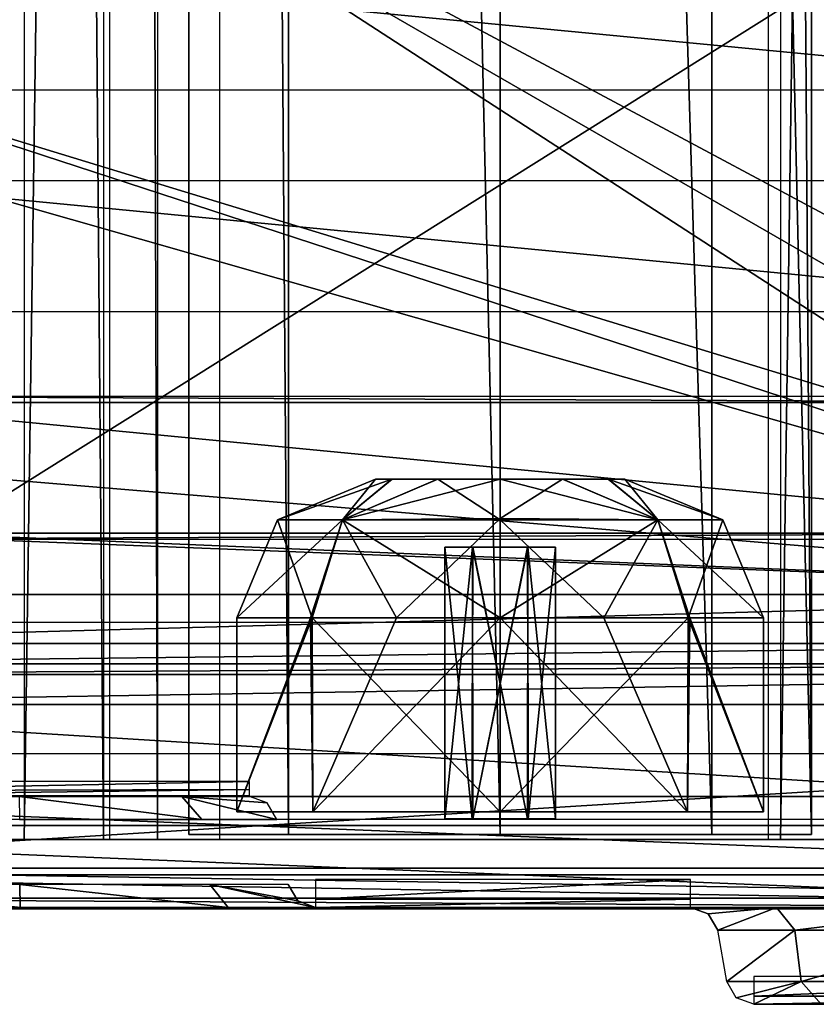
# Model space of a CAD drawing. Header units: millimetres. Extents: x -52 to 137, y -753 to 253.
# Tile 2 of 100: x -17 to 11, y -753 to -718. Entities that reach past the tile are written whole.
import ezdxf

# ---------------------------------------------------------------- set-up
doc = ezdxf.new("R2010")
doc.units = ezdxf.units.MM
doc.header["$LTSCALE"] = 65.185185
for name, color, linetype in [('1039', 7, 'CONTINUOUS'), ('1040', 7, 'CONTINUOUS'), ('1041', 7, 'CONTINUOUS'), ('1042', 7, 'CONTINUOUS'), ('1043', 7, 'CONTINUOUS'), ('1068', 7, 'CONTINUOUS'), ('1069', 7, 'CONTINUOUS'), ('1070', 7, 'CONTINUOUS'), ('1075', 7, 'CONTINUOUS'), ('1076', 7, 'CONTINUOUS'), ('1077', 7, 'CONTINUOUS'), ('1192', 7, 'CONTINUOUS'), ('1227', 7, 'CONTINUOUS'), ('1228', 7, 'CONTINUOUS'), ('128', 7, 'CONTINUOUS'), ('133', 7, 'CONTINUOUS'), ('134', 7, 'CONTINUOUS'), ('135', 7, 'CONTINUOUS'), ('136', 7, 'CONTINUOUS'), ('138', 7, 'CONTINUOUS'), ('143', 7, 'CONTINUOUS'), ('146', 7, 'CONTINUOUS'), ('147', 7, 'CONTINUOUS'), ('148', 7, 'CONTINUOUS'), ('182', 7, 'CONTINUOUS'), ('195', 7, 'CONTINUOUS'), ('198', 7, 'CONTINUOUS'), ('220', 7, 'CONTINUOUS'), ('229', 7, 'CONTINUOUS'), ('230', 7, 'CONTINUOUS'), ('231', 7, 'CONTINUOUS'), ('232', 7, 'CONTINUOUS'), ('233', 7, 'CONTINUOUS'), ('236', 7, 'CONTINUOUS'), ('237', 7, 'CONTINUOUS'), ('238', 7, 'CONTINUOUS'), ('240', 7, 'CONTINUOUS'), ('242', 7, 'CONTINUOUS'), ('243', 7, 'CONTINUOUS'), ('244', 7, 'CONTINUOUS'), ('245', 7, 'CONTINUOUS'), ('246', 7, 'CONTINUOUS'), ('259', 7, 'CONTINUOUS'), ('260', 7, 'CONTINUOUS'), ('261', 7, 'CONTINUOUS'), ('270', 7, 'CONTINUOUS'), ('271', 7, 'CONTINUOUS'), ('272', 7, 'CONTINUOUS'), ('273', 7, 'CONTINUOUS'), ('274', 7, 'CONTINUOUS'), ('275', 7, 'CONTINUOUS')]:
    doc.layers.add(name, color=color, linetype=linetype)

msp = doc.modelspace()

# ---------------------------------------------------------------- linework, layer by layer
at = {"layer": '1039', "color": 7, "linetype": 'Continuous'}
for points in [[(-9.5, -746.5, -2.96), (-6.753, -746.5, 3.722), (-6.784, -739.5, 3.69), (-9.5, -746.5, -2.96)], [(-6.753, -746.5, -9.642), (-9.5, -746.5, -2.96), (-6.84, -739.5, -9.553), (-6.753, -746.5, -9.642)], [(-6.84, -739.5, -9.553), (-9.5, -746.5, -2.96), (-9.5, -739.5, -2.998), (-6.84, -739.5, -9.553)], [(-9.5, -739.5, -2.998), (-9.5, -746.5, -2.96), (-6.784, -739.5, 3.69), (-9.5, -739.5, -2.998)], [(-3.738, -739.5, -11.694), (-6.753, -746.5, -9.642), (-6.84, -739.5, -9.553), (-3.738, -739.5, -11.694)], [(-6.753, -746.5, 3.722), (0, -746.5, 6.54), (-6.784, -739.5, 3.69), (-6.753, -746.5, 3.722)], [(-6.784, -739.5, 3.69), (0, -746.5, 6.54), (0, -739.5, 6.54), (-6.784, -739.5, 3.69)], [(0, -746.5, -12.46), (-6.753, -746.5, -9.642), (0, -739.5, -12.46), (0, -746.5, -12.46)], [(0, -739.5, -12.46), (-6.753, -746.5, -9.642), (-3.738, -739.5, -11.694), (0, -739.5, -12.46)]]:
    msp.add_3dface(points, dxfattribs=at)
at = {"layer": '1040', "color": 7, "linetype": 'Continuous'}
for points in [[(0, -739.5, 6.54), (0, -746.5, 6.54), (6.753, -746.5, 3.722), (0, -739.5, 6.54)], [(0, -746.5, -12.46), (0, -739.5, -12.46), (6.784, -739.5, -9.61), (0, -746.5, -12.46)], [(6.753, -746.5, -9.642), (0, -746.5, -12.46), (6.784, -739.5, -9.61), (6.753, -746.5, -9.642)], [(0, -739.5, 6.54), (6.753, -746.5, 3.722), (3.738, -739.5, 5.774), (0, -739.5, 6.54)], [(3.738, -739.5, 5.774), (6.753, -746.5, 3.722), (6.84, -739.5, 3.633), (3.738, -739.5, 5.774)], [(9.5, -746.5, -2.96), (6.753, -746.5, -9.642), (6.784, -739.5, -9.61), (9.5, -746.5, -2.96)], [(6.753, -746.5, 3.722), (9.5, -746.5, -2.96), (6.84, -739.5, 3.633), (6.753, -746.5, 3.722)], [(9.5, -739.5, -2.922), (9.5, -746.5, -2.96), (6.784, -739.5, -9.61), (9.5, -739.5, -2.922)], [(6.84, -739.5, 3.633), (9.5, -746.5, -2.96), (9.5, -739.5, -2.922), (6.84, -739.5, 3.633)]]:
    msp.add_3dface(points, dxfattribs=at)
at = {"layer": '1041', "color": 7, "linetype": 'Continuous'}
for points in [[(2.266, -734.5, 0.925), (0, -734.5, 1.54), (5.682, -735.964, 2.722), (2.266, -734.5, 0.925)], [(5.682, -735.964, 2.722), (0, -734.5, 1.54), (0, -735.963, 5.074), (5.682, -735.964, 2.722)], [(0, -734.5, -7.46), (2.254, -734.5, -6.853), (0, -735.911, -10.941), (0, -734.5, -7.46)], [(0, -735.911, -10.941), (2.254, -734.5, -6.853), (5.682, -735.964, -8.642), (0, -735.911, -10.941)], [(2.254, -734.5, -6.853), (3.892, -734.5, -5.216), (5.682, -735.964, -8.642), (2.254, -734.5, -6.853)], [(3.909, -734.5, -0.734), (2.266, -734.5, 0.925), (5.682, -735.964, 2.722), (3.909, -734.5, -0.734)], [(3.892, -734.5, -5.216), (4.5, -734.5, -2.978), (5.682, -735.964, -8.642), (3.892, -734.5, -5.216)], [(4.5, -734.5, -2.978), (3.909, -734.5, -0.734), (8.036, -735.964, -2.96), (4.5, -734.5, -2.978)], [(8.036, -735.964, -2.96), (3.909, -734.5, -0.734), (5.682, -735.964, 2.722), (8.036, -735.964, -2.96)], [(5.682, -735.964, -8.642), (4.5, -734.5, -2.978), (8.036, -735.964, -2.96), (5.682, -735.964, -8.642)], [(0, -739.5, -12.46), (0, -735.911, -10.941), (5.682, -735.964, -8.642), (0, -739.5, -12.46)], [(0, -739.5, 6.54), (3.738, -739.5, 5.774), (0, -735.963, 5.074), (0, -739.5, 6.54)], [(3.738, -739.5, 5.774), (5.682, -735.964, 2.722), (0, -735.963, 5.074), (3.738, -739.5, 5.774)], [(6.784, -739.5, -9.61), (0, -739.5, -12.46), (5.682, -735.964, -8.642), (6.784, -739.5, -9.61)], [(3.738, -739.5, 5.774), (6.84, -739.5, 3.633), (5.682, -735.964, 2.722), (3.738, -739.5, 5.774)], [(6.84, -739.5, 3.633), (9.5, -739.5, -2.922), (5.682, -735.964, 2.722), (6.84, -739.5, 3.633)], [(9.5, -739.5, -2.922), (8.036, -735.964, -2.96), (5.682, -735.964, 2.722), (9.5, -739.5, -2.922)], [(6.784, -739.5, -9.61), (5.682, -735.964, -8.642), (8.036, -735.964, -2.96), (6.784, -739.5, -9.61)], [(9.5, -739.5, -2.922), (6.784, -739.5, -9.61), (8.036, -735.964, -2.96), (9.5, -739.5, -2.922)]]:
    msp.add_3dface(points, dxfattribs=at)
at = {"layer": '1042', "color": 7, "linetype": 'Continuous'}
for points in [[(-8.036, -735.964, -2.96), (-5.682, -735.964, 2.722), (-4.5, -734.5, -2.942), (-8.036, -735.964, -2.96)], [(-5.682, -735.964, -8.642), (-8.036, -735.964, -2.96), (-3.909, -734.5, -5.186), (-5.682, -735.964, -8.642)], [(-3.909, -734.5, -5.186), (-8.036, -735.964, -2.96), (-4.5, -734.5, -2.942), (-3.909, -734.5, -5.186)], [(0, -734.5, -7.46), (0, -735.911, -10.941), (-5.682, -735.964, -8.642), (0, -734.5, -7.46)], [(0, -734.5, -7.46), (-5.682, -735.964, -8.642), (-2.266, -734.5, -6.845), (0, -734.5, -7.46)], [(-5.682, -735.964, 2.722), (0, -735.963, 5.074), (-2.254, -734.5, 0.933), (-5.682, -735.964, 2.722)], [(-4.5, -734.5, -2.942), (-5.682, -735.964, 2.722), (-3.892, -734.5, -0.704), (-4.5, -734.5, -2.942)], [(-3.892, -734.5, -0.704), (-5.682, -735.964, 2.722), (-2.254, -734.5, 0.933), (-3.892, -734.5, -0.704)], [(-2.266, -734.5, -6.845), (-5.682, -735.964, -8.642), (-3.909, -734.5, -5.186), (-2.266, -734.5, -6.845)], [(0, -735.963, 5.074), (0, -734.5, 1.54), (-2.254, -734.5, 0.933), (0, -735.963, 5.074)], [(-6.84, -739.5, -9.553), (-9.5, -739.5, -2.998), (-5.682, -735.964, -8.642), (-6.84, -739.5, -9.553)], [(-9.5, -739.5, -2.998), (-6.784, -739.5, 3.69), (-8.036, -735.964, -2.96), (-9.5, -739.5, -2.998)], [(-9.5, -739.5, -2.998), (-8.036, -735.964, -2.96), (-5.682, -735.964, -8.642), (-9.5, -739.5, -2.998)], [(-6.784, -739.5, 3.69), (-5.682, -735.964, 2.722), (-8.036, -735.964, -2.96), (-6.784, -739.5, 3.69)], [(-3.738, -739.5, -11.694), (-6.84, -739.5, -9.553), (-5.682, -735.964, -8.642), (-3.738, -739.5, -11.694)], [(-6.784, -739.5, 3.69), (0, -739.5, 6.54), (-5.682, -735.964, 2.722), (-6.784, -739.5, 3.69)], [(0, -735.911, -10.941), (-3.738, -739.5, -11.694), (-5.682, -735.964, -8.642), (0, -735.911, -10.941)], [(0, -739.5, 6.54), (0, -735.963, 5.074), (-5.682, -735.964, 2.722), (0, -739.5, 6.54)], [(0, -739.5, -12.46), (-3.738, -739.5, -11.694), (0, -735.911, -10.941), (0, -739.5, -12.46)]]:
    msp.add_3dface(points, dxfattribs=at)
at = {"layer": '1043', "color": 7, "linetype": 'Continuous'}
for points in [[(3.909, -734.5, -0.734), (4.5, -734.5, -2.978), (-4.5, -734.5, -2.942), (3.909, -734.5, -0.734)], [(3.909, -734.5, -0.734), (-4.5, -734.5, -2.942), (-3.892, -734.5, -0.704), (3.909, -734.5, -0.734)], [(4.5, -734.5, -2.978), (-3.909, -734.5, -5.186), (-4.5, -734.5, -2.942), (4.5, -734.5, -2.978)], [(4.5, -734.5, -2.978), (3.892, -734.5, -5.216), (-3.909, -734.5, -5.186), (4.5, -734.5, -2.978)], [(3.892, -734.5, -5.216), (-2.266, -734.5, -6.845), (-3.909, -734.5, -5.186), (3.892, -734.5, -5.216)], [(2.266, -734.5, 0.925), (3.909, -734.5, -0.734), (-3.892, -734.5, -0.704), (2.266, -734.5, 0.925)], [(2.266, -734.5, 0.925), (-3.892, -734.5, -0.704), (-2.254, -734.5, 0.933), (2.266, -734.5, 0.925)], [(3.892, -734.5, -5.216), (2.254, -734.5, -6.853), (-2.266, -734.5, -6.845), (3.892, -734.5, -5.216)], [(2.254, -734.5, -6.853), (0, -734.5, -7.46), (-2.266, -734.5, -6.845), (2.254, -734.5, -6.853)], [(0, -734.5, 1.54), (2.266, -734.5, 0.925), (-2.254, -734.5, 0.933), (0, -734.5, 1.54)]]:
    msp.add_3dface(points, dxfattribs=at)
at = {"layer": '1068', "color": 7, "linetype": 'Continuous'}
for points in [[(-25.956, -745.95, -38.36), (-25.956, -745.95, -54.36), (-9.044, -745.95, -38.36), (-25.956, -745.95, -38.36)], [(-9.044, -745.95, -38.36), (-25.956, -745.95, -54.36), (-9.044, -745.95, -54.36), (-9.044, -745.95, -38.36)], [(-25.95, -745.95, -54.655), (-9.044, -745.95, -54.36), (-25.956, -745.95, -54.36), (-25.95, -745.95, -54.655)], [(-11.482, -745.95, -60.298), (-9.044, -745.95, -54.36), (-25.95, -745.95, -54.655), (-11.482, -745.95, -60.298)], [(-23.307, -745.95, -60.504), (-11.482, -745.95, -60.298), (-25.95, -745.95, -54.655), (-23.307, -745.95, -60.504)], [(-17.352, -745.95, -62.812), (-11.482, -745.95, -60.298), (-23.307, -745.95, -60.504), (-17.352, -745.95, -62.812)]]:
    msp.add_3dface(points, dxfattribs=at)
at = {"layer": '1069', "color": 7, "linetype": 'Continuous'}
for points in [[(-11.482, -745.95, -60.298), (-17.352, -745.95, -62.812), (-10.767, -746.776, -60.977), (-11.482, -745.95, -60.298)], [(-10.767, -746.776, -60.977), (-17.352, -745.95, -62.812), (-17.335, -746.776, -63.799), (-10.767, -746.776, -60.977)], [(-9.044, -745.95, -54.36), (-11.482, -745.95, -60.298), (-8.402, -746.184, -54.36), (-9.044, -745.95, -54.36)], [(-8.402, -746.184, -54.36), (-11.482, -745.95, -60.298), (-8.06, -746.776, -54.36), (-8.402, -746.184, -54.36)], [(-8.06, -746.776, -54.36), (-11.482, -745.95, -60.298), (-10.767, -746.776, -60.977), (-8.06, -746.776, -54.36)]]:
    msp.add_3dface(points, dxfattribs=at)
at = {"layer": '1070', "color": 7, "linetype": 'Continuous'}
for points in [[(-9.044, -745.411, -37.956), (-25.956, -745.411, -37.956), (-25.956, -745.742, -37.893), (-9.044, -745.411, -37.956)], [(-9.044, -745.698, -37.878), (-9.044, -745.411, -37.956), (-25.956, -745.742, -37.893), (-9.044, -745.698, -37.878)], [(-9.044, -745.912, -38.086), (-9.044, -745.698, -37.878), (-25.956, -745.912, -38.086), (-9.044, -745.912, -38.086)], [(-25.956, -745.912, -38.086), (-9.044, -745.698, -37.878), (-25.956, -745.742, -37.893), (-25.956, -745.912, -38.086)]]:
    msp.add_3dface(points, dxfattribs=at)
at = {"layer": '1075', "color": 7, "linetype": 'Continuous'}
for points in [[(28.5, -702.661, -62.963), (-28.5, -702.661, -62.963), (28.5, -739.661, -62.963), (28.5, -702.661, -62.963)], [(28.5, -739.661, -62.963), (-28.5, -702.661, -62.963), (-28.5, -739.661, -62.963), (28.5, -739.661, -62.963)]]:
    msp.add_3dface(points, dxfattribs=at)
at = {"layer": '1076', "color": 7, "linetype": 'Continuous'}
for points in [[(-24.5, -728.45, -62.916), (24.5, -728.45, -62.916), (-24.5, -723.726, -60.714), (-24.5, -728.45, -62.916)], [(-24.5, -723.726, -60.714), (24.5, -728.45, -62.916), (24.5, -723.726, -60.714), (-24.5, -723.726, -60.714)]]:
    msp.add_3dface(points, dxfattribs=at)
at = {"layer": '1077', "color": 7, "linetype": 'Continuous'}
for points in [[(-24.5, -720.45, -62.916), (24.5, -720.45, -62.916), (-24.5, -715.726, -60.714), (-24.5, -720.45, -62.916)], [(-24.5, -715.726, -60.714), (24.5, -720.45, -62.916), (24.5, -715.726, -60.714), (-24.5, -715.726, -60.714)]]:
    msp.add_3dface(points, dxfattribs=at)
at = {"layer": '1192', "color": 7, "linetype": 'Continuous'}
for points in [[(9.684, -747.5, 31.004), (9.684, -252.5, 31.004), (11.899, -747.5, 31.004), (9.684, -747.5, 31.004)], [(11.899, -747.5, 31.004), (9.684, -252.5, 31.004), (11.899, -252.5, 31.004), (11.899, -747.5, 31.004)]]:
    msp.add_3dface(points, dxfattribs=at)
at = {"layer": '1227', "color": 7, "linetype": 'Continuous'}
for points in [[(-18.508, -747.5, 37.491), (-18.508, -252.5, 37.491), (-14.305, -747.5, 35.363), (-18.508, -747.5, 37.491)], [(-14.305, -747.5, 35.363), (-18.508, -252.5, 37.491), (-14.305, -252.5, 35.363), (-14.305, -747.5, 35.363)]]:
    msp.add_3dface(points, dxfattribs=at)
at = {"layer": '1228', "color": 7, "linetype": 'Continuous'}
for points in [[(-14.075, -747.5, 35.122), (-14.075, -252.5, 35.122), (-12.355, -747.5, 31.299), (-14.075, -747.5, 35.122)], [(-12.355, -747.5, 31.299), (-14.075, -252.5, 35.122), (-12.355, -252.5, 31.299), (-12.355, -747.5, 31.299)]]:
    msp.add_3dface(points, dxfattribs=at)
at = {"layer": '128', "color": 7, "linetype": 'Continuous'}
for points in [[(-32, -701.548, -65.463), (-28, -719.048, -65.463), (28, -736.161, -65.463), (-32, -701.548, -65.463)], [(32, -701.548, -65.463), (-32, -701.548, -65.463), (32, -719.048, -65.463), (32, -701.548, -65.463)], [(32, -719.048, -65.463), (-32, -701.548, -65.463), (28, -719.048, -65.463), (32, -719.048, -65.463)], [(28, -719.048, -65.463), (-32, -701.548, -65.463), (28, -721.548, -65.463), (28, -719.048, -65.463)], [(28, -721.548, -65.463), (-32, -701.548, -65.463), (28, -733.661, -65.463), (28, -721.548, -65.463)], [(28, -733.661, -65.463), (-32, -701.548, -65.463), (28, -736.161, -65.463), (28, -733.661, -65.463)], [(-28, -719.048, -65.463), (-28, -721.548, -65.463), (32, -738.661, -65.463), (-28, -719.048, -65.463)], [(28, -736.161, -65.463), (-28, -719.048, -65.463), (32, -738.661, -65.463), (28, -736.161, -65.463)], [(-28, -721.548, -65.463), (-28, -733.661, -65.463), (32, -738.661, -65.463), (-28, -721.548, -65.463)], [(32, -738.661, -65.463), (-28, -733.661, -65.463), (-28, -736.161, -65.463), (32, -738.661, -65.463)], [(-32, -738.661, -65.463), (32, -738.661, -65.463), (-32, -736.161, -65.463), (-32, -738.661, -65.463)], [(-32, -736.161, -65.463), (32, -738.661, -65.463), (-28, -736.161, -65.463), (-32, -736.161, -65.463)]]:
    msp.add_3dface(points, dxfattribs=at)
at = {"layer": '133', "color": 7, "linetype": 'Continuous'}
for points in [[(32, -738.661, -65.463), (-32, -738.661, -65.463), (-32, -740.429, -64.731), (32, -738.661, -65.463)], [(32, -738.661, -65.463), (-32, -740.429, -64.731), (32, -740.429, -64.731), (32, -738.661, -65.463)], [(-32, -741.161, -62.963), (32, -741.161, -62.963), (32, -740.429, -64.731), (-32, -741.161, -62.963)], [(-32, -740.429, -64.731), (-32, -741.161, -62.963), (32, -740.429, -64.731), (-32, -740.429, -64.731)]]:
    msp.add_3dface(points, dxfattribs=at)
at = {"layer": '134', "color": 7, "linetype": 'Continuous'}
for points in [[(-33.5, -741.161, -40.034), (33.5, -741.161, -40.034), (-33.5, -741.161, -57.963), (-33.5, -741.161, -40.034)], [(-33.5, -741.161, -57.963), (33.5, -741.161, -40.034), (-32, -741.161, -57.963), (-33.5, -741.161, -57.963)], [(32, -741.161, -62.963), (-32, -741.161, -62.963), (32, -741.161, -57.963), (32, -741.161, -62.963)], [(33.5, -741.161, -40.034), (-32, -741.161, -62.963), (-32, -741.161, -57.963), (33.5, -741.161, -40.034)], [(-32, -741.161, -62.963), (33.5, -741.161, -40.034), (32, -741.161, -57.963), (-32, -741.161, -62.963)]]:
    msp.add_3dface(points, dxfattribs=at)
at = {"layer": '135', "color": 7, "linetype": 'Continuous'}
for points in [[(33.5, -741.161, -40.034), (-33.5, -741.161, -40.034), (-33.5, -741.542, -38.121), (33.5, -741.161, -40.034)], [(33.5, -741.542, -38.121), (33.5, -741.161, -40.034), (-33.5, -741.542, -38.121), (33.5, -741.542, -38.121)], [(33.5, -742.626, -36.499), (33.5, -741.542, -38.121), (-33.5, -742.626, -36.499), (33.5, -742.626, -36.499)], [(-33.5, -742.626, -36.499), (33.5, -741.542, -38.121), (-33.5, -741.542, -38.121), (-33.5, -742.626, -36.499)]]:
    msp.add_3dface(points, dxfattribs=at)
at = {"layer": '136', "color": 7, "linetype": 'Continuous'}
for points in [[(33.5, -742.626, -36.499), (-33.5, -742.626, -36.499), (33.5, -746.768, -32.357), (33.5, -742.626, -36.499)], [(33.5, -746.768, -32.357), (-33.5, -742.626, -36.499), (-33.5, -746.768, -32.357), (33.5, -746.768, -32.357)]]:
    msp.add_3dface(points, dxfattribs=at)
at = {"layer": '138', "color": 7, "linetype": 'Continuous'}
for points in [[(33.5, -744.393, -38.267), (33.5, -748.536, -34.124), (-33.5, -748.536, -34.124), (33.5, -744.393, -38.267)], [(-33.5, -744.393, -38.267), (33.5, -744.393, -38.267), (-33.5, -748.536, -34.124), (-33.5, -744.393, -38.267)]]:
    msp.add_3dface(points, dxfattribs=at)
at = {"layer": '143', "color": 7, "linetype": 'Continuous'}
for points in [[(-33.5, -747.5, -30.589), (-33.5, -747.5, 38.04), (33.5, -747.5, -30.589), (-33.5, -747.5, -30.589)], [(-33.5, -747.5, 38.04), (-32.621, -747.5, 40.161), (33.5, -747.5, 38.04), (-33.5, -747.5, 38.04)], [(33.5, -747.5, -30.589), (-33.5, -747.5, 38.04), (33.5, -747.5, 38.04), (33.5, -747.5, -30.589)], [(-32.621, -747.5, 40.161), (-30.5, -747.5, 41.04), (32.621, -747.5, 40.161), (-32.621, -747.5, 40.161)], [(33.5, -747.5, 38.04), (-32.621, -747.5, 40.161), (32.621, -747.5, 40.161), (33.5, -747.5, 38.04)], [(32.621, -747.5, 40.161), (-30.5, -747.5, 41.04), (30.5, -747.5, 41.04), (32.621, -747.5, 40.161)]]:
    msp.add_3dface(points, dxfattribs=at)
at = {"layer": '146', "color": 7, "linetype": 'Continuous'}
for points in [[(-33.5, -750, 38.04), (-33.5, -750, -30.589), (33.5, -750, 38.04), (-33.5, -750, 38.04)], [(-33.5, -750, -30.589), (33.5, -750, -30.589), (33.5, -750, 38.04), (-33.5, -750, -30.589)], [(-32.621, -750, 40.161), (-33.5, -750, 38.04), (32.621, -750, 40.161), (-32.621, -750, 40.161)], [(-33.5, -750, 38.04), (33.5, -750, 38.04), (32.621, -750, 40.161), (-33.5, -750, 38.04)], [(-30.5, -750, 41.04), (-32.621, -750, 40.161), (30.5, -750, 41.04), (-30.5, -750, 41.04)], [(-32.621, -750, 40.161), (32.621, -750, 40.161), (30.5, -750, 41.04), (-32.621, -750, 40.161)]]:
    msp.add_3dface(points, dxfattribs=at)
at = {"layer": '147', "color": 7, "linetype": 'Continuous'}
for points in [[(-30.5, -747.5, 41.04), (-30.5, -750, 41.04), (30.5, -750, 41.04), (-30.5, -747.5, 41.04)], [(30.5, -747.5, 41.04), (-30.5, -747.5, 41.04), (30.5, -750, 41.04), (30.5, -747.5, 41.04)]]:
    msp.add_3dface(points, dxfattribs=at)
at = {"layer": '148', "color": 7, "linetype": 'Continuous'}
for points in [[(-33.5, -748.536, -34.124), (33.5, -748.536, -34.124), (33.5, -749.619, -32.502), (-33.5, -748.536, -34.124)], [(-33.5, -749.619, -32.502), (-33.5, -748.536, -34.124), (33.5, -749.619, -32.502), (-33.5, -749.619, -32.502)], [(-33.5, -750, -30.589), (-33.5, -749.619, -32.502), (33.5, -750, -30.589), (-33.5, -750, -30.589)], [(33.5, -750, -30.589), (-33.5, -749.619, -32.502), (33.5, -749.619, -32.502), (33.5, -750, -30.589)]]:
    msp.add_3dface(points, dxfattribs=at)
at = {"layer": '182', "color": 7, "linetype": 'Continuous'}
for points in [[(-19.839, -747, 1.51), (-13.9, -747, 8.29), (-19.839, -747, -7.43), (-19.839, -747, 1.51)], [(-19.839, -747, -7.43), (-13.9, -747, 8.29), (-13.9, -747, -14.21), (-19.839, -747, -7.43)], [(-13.9, -747, -14.21), (-13.9, -747, 8.29), (13.9, -747, 8.29), (-13.9, -747, -14.21)], [(13.9, -747, -14.21), (-13.9, -747, -14.21), (13.9, -747, 8.29), (13.9, -747, -14.21)]]:
    msp.add_3dface(points, dxfattribs=at)
at = {"layer": '195', "color": 7, "linetype": 'Continuous'}
for points in [[(-35.18, -745.95, -69.963), (-35.568, -701.548, -69.963), (35.568, -701.548, -69.963), (-35.18, -745.95, -69.963)], [(35.18, -745.95, -69.963), (-35.18, -745.95, -69.963), (35.568, -701.548, -69.963), (35.18, -745.95, -69.963)]]:
    msp.add_3dface(points, dxfattribs=at)
at = {"layer": '198', "color": 7, "linetype": 'Continuous'}
for points in [[(-35.18, -745.95, -69.963), (35.18, -745.95, -69.963), (35.162, -748.778, -68.792), (-35.18, -745.95, -69.963)], [(-35.18, -745.95, -69.963), (35.162, -748.778, -68.792), (-35.162, -748.778, -68.792), (-35.18, -745.95, -69.963)], [(35.154, -749.95, -65.963), (-35.154, -749.95, -65.963), (-35.162, -748.778, -68.792), (35.154, -749.95, -65.963)], [(35.162, -748.778, -68.792), (35.154, -749.95, -65.963), (-35.162, -748.778, -68.792), (35.162, -748.778, -68.792)]]:
    msp.add_3dface(points, dxfattribs=at)
at = {"layer": '220', "color": 7, "linetype": 'Continuous'}
for points in [[(-35.154, -749.95, -65.963), (35.154, -749.95, -65.963), (-17.311, -749.95, -65.197), (-35.154, -749.95, -65.963)], [(-24.923, -749.95, -62.255), (-35.154, -749.95, -65.963), (-17.311, -749.95, -65.197), (-24.923, -749.95, -62.255)], [(-17.311, -749.95, -65.197), (35.154, -749.95, -65.963), (17.367, -749.95, -64.998), (-17.311, -749.95, -65.197)], [(-9.806, -749.95, -61.991), (-17.311, -749.95, -65.197), (17.367, -749.95, -64.998), (-9.806, -749.95, -61.991)], [(-6.661, -749.95, -54.36), (-9.806, -749.95, -61.991), (9.967, -749.95, -61.87), (-6.661, -749.95, -54.36)], [(9.967, -749.95, -61.87), (-9.806, -749.95, -61.991), (17.367, -749.95, -64.998), (9.967, -749.95, -61.87)], [(-6.661, -749.95, -38.36), (-6.661, -749.95, -54.36), (9.967, -749.95, -61.87), (-6.661, -749.95, -38.36)], [(6.861, -749.95, -38.36), (-6.661, -749.95, -38.36), (6.861, -749.95, -54.36), (6.861, -749.95, -38.36)], [(6.861, -749.95, -54.36), (-6.661, -749.95, -38.36), (9.967, -749.95, -61.87), (6.861, -749.95, -54.36)]]:
    msp.add_3dface(points, dxfattribs=at)
at = {"layer": '229', "color": 7, "linetype": 'Continuous'}
for points in [[(-7.646, -749.123, -54.36), (-7.304, -749.716, -54.36), (-7.646, -749.123, -38.36), (-7.646, -749.123, -54.36)], [(-7.646, -749.123, -38.36), (-7.304, -749.716, -54.36), (-7.304, -749.716, -38.36), (-7.646, -749.123, -38.36)], [(-6.661, -749.95, -54.36), (-6.661, -749.95, -38.36), (-7.304, -749.716, -38.36), (-6.661, -749.95, -54.36)], [(-7.304, -749.716, -54.36), (-6.661, -749.95, -54.36), (-7.304, -749.716, -38.36), (-7.304, -749.716, -54.36)]]:
    msp.add_3dface(points, dxfattribs=at)
at = {"layer": '230', "color": 7, "linetype": 'Continuous'}
for points in [[(-6.661, -748.95, -37.36), (-6.661, -749.657, -37.653), (6.861, -748.95, -37.36), (-6.661, -748.95, -37.36)], [(6.861, -748.95, -37.36), (-6.661, -749.657, -37.653), (6.861, -749.657, -37.653), (6.861, -748.95, -37.36)], [(-6.661, -749.95, -38.36), (6.861, -749.95, -38.36), (6.861, -749.657, -37.653), (-6.661, -749.95, -38.36)], [(-6.661, -749.657, -37.653), (-6.661, -749.95, -38.36), (6.861, -749.657, -37.653), (-6.661, -749.657, -37.653)]]:
    msp.add_3dface(points, dxfattribs=at)
at = {"layer": '231', "color": 7, "linetype": 'Continuous'}
for points in [[(6.861, -749.95, -38.36), (6.861, -749.95, -54.36), (7.504, -750.184, -54.36), (6.861, -749.95, -38.36)], [(7.504, -750.184, -38.36), (6.861, -749.95, -38.36), (7.504, -750.184, -54.36), (7.504, -750.184, -38.36)], [(7.846, -750.776, -38.36), (7.504, -750.184, -38.36), (7.846, -750.776, -54.36), (7.846, -750.776, -38.36)], [(7.846, -750.776, -54.36), (7.504, -750.184, -38.36), (7.504, -750.184, -54.36), (7.846, -750.776, -54.36)]]:
    msp.add_3dface(points, dxfattribs=at)
at = {"layer": '232', "color": 7, "linetype": 'Continuous'}
for points in [[(25.844, -753.45, -54.36), (9.156, -753.45, -54.36), (11.577, -753.45, -60.234), (25.844, -753.45, -54.36)], [(9.156, -753.45, -54.36), (25.844, -753.45, -54.36), (25.844, -753.45, -38.36), (9.156, -753.45, -54.36)], [(9.156, -753.45, -54.36), (25.844, -753.45, -38.36), (9.156, -753.45, -38.36), (9.156, -753.45, -54.36)]]:
    msp.add_3dface(points, dxfattribs=at)
at = {"layer": '233', "color": 7, "linetype": 'Continuous'}
for points in [[(9.156, -752.45, -37.36), (9.156, -753.157, -37.653), (25.844, -752.45, -37.36), (9.156, -752.45, -37.36)], [(25.844, -752.45, -37.36), (9.156, -753.157, -37.653), (25.844, -753.157, -37.653), (25.844, -752.45, -37.36)], [(9.156, -753.45, -38.36), (25.844, -753.45, -38.36), (25.844, -753.157, -37.653), (9.156, -753.45, -38.36)], [(9.156, -753.157, -37.653), (9.156, -753.45, -38.36), (25.844, -753.157, -37.653), (9.156, -753.157, -37.653)]]:
    msp.add_3dface(points, dxfattribs=at)
at = {"layer": '236', "color": 7, "linetype": 'Continuous'}
for points in [[(6.861, -749.95, -54.36), (9.967, -749.95, -61.87), (7.504, -750.184, -54.36), (6.861, -749.95, -54.36)], [(9.967, -749.95, -61.87), (7.846, -750.776, -54.36), (7.504, -750.184, -54.36), (9.967, -749.95, -61.87)], [(7.846, -750.776, -54.36), (9.967, -749.95, -61.87), (10.631, -750.776, -61.144), (7.846, -750.776, -54.36)], [(9.967, -749.95, -61.87), (17.367, -749.95, -64.998), (10.631, -750.776, -61.144), (9.967, -749.95, -61.87)], [(10.631, -750.776, -61.144), (17.367, -749.95, -64.998), (17.379, -750.776, -64.014), (10.631, -750.776, -61.144)]]:
    msp.add_3dface(points, dxfattribs=at)
at = {"layer": '237', "color": 7, "linetype": 'Continuous'}
for points in [[(7.846, -750.776, -54.36), (10.631, -750.776, -61.144), (8.171, -752.623, -54.36), (7.846, -750.776, -54.36)], [(8.171, -752.623, -54.36), (10.631, -750.776, -61.144), (10.863, -752.623, -60.915), (8.171, -752.623, -54.36)], [(10.631, -750.776, -61.144), (17.379, -750.776, -64.014), (10.863, -752.623, -60.915), (10.631, -750.776, -61.144)], [(10.863, -752.623, -60.915), (17.379, -750.776, -64.014), (17.384, -752.623, -63.688), (10.863, -752.623, -60.915)]]:
    msp.add_3dface(points, dxfattribs=at)
at = {"layer": '238', "color": 7, "linetype": 'Continuous'}
for points in [[(8.171, -752.623, -54.36), (10.863, -752.623, -60.915), (8.513, -753.216, -54.36), (8.171, -752.623, -54.36)], [(8.513, -753.216, -54.36), (10.863, -752.623, -60.915), (9.156, -753.45, -54.36), (8.513, -753.216, -54.36)], [(9.156, -753.45, -54.36), (10.863, -752.623, -60.915), (11.577, -753.45, -60.234), (9.156, -753.45, -54.36)], [(10.863, -752.623, -60.915), (17.384, -752.623, -63.688), (11.577, -753.45, -60.234), (10.863, -752.623, -60.915)]]:
    msp.add_3dface(points, dxfattribs=at)
at = {"layer": '240', "color": 7, "linetype": 'Continuous'}
for points in [[(-24.923, -749.95, -62.255), (-17.311, -749.95, -65.197), (-24.283, -749.123, -61.508), (-24.923, -749.95, -62.255)], [(-24.283, -749.123, -61.508), (-17.311, -749.95, -65.197), (-17.328, -749.123, -64.213), (-24.283, -749.123, -61.508)], [(-17.311, -749.95, -65.197), (-9.806, -749.95, -61.991), (-17.328, -749.123, -64.213), (-17.311, -749.95, -65.197)], [(-17.328, -749.123, -64.213), (-9.806, -749.95, -61.991), (-10.471, -749.123, -61.267), (-17.328, -749.123, -64.213)], [(-9.806, -749.95, -61.991), (-6.661, -749.95, -54.36), (-10.471, -749.123, -61.267), (-9.806, -749.95, -61.991)], [(-10.471, -749.123, -61.267), (-6.661, -749.95, -54.36), (-7.304, -749.716, -54.36), (-10.471, -749.123, -61.267)], [(-7.646, -749.123, -54.36), (-10.471, -749.123, -61.267), (-7.304, -749.716, -54.36), (-7.646, -749.123, -54.36)]]:
    msp.add_3dface(points, dxfattribs=at)
at = {"layer": '242', "color": 7, "linetype": 'Continuous'}
for points in [[(-2, -746.75, -59.36), (-1.007, -746.75, -57.632), (-2, -736.95, -59.36), (-2, -746.75, -59.36)], [(-2, -736.95, -59.36), (-1.007, -746.75, -57.632), (-1, -736.95, -57.628), (-2, -736.95, -59.36)], [(-1.007, -746.75, -57.632), (0.985, -746.75, -57.619), (-1, -736.95, -57.628), (-1.007, -746.75, -57.632)], [(-1, -736.95, -57.628), (0.985, -746.75, -57.619), (1, -736.95, -57.628), (-1, -736.95, -57.628)], [(0.985, -746.75, -57.619), (2, -746.75, -59.36), (1, -736.95, -57.628), (0.985, -746.75, -57.619)], [(1, -736.95, -57.628), (2, -746.75, -59.36), (2, -736.95, -59.36), (1, -736.95, -57.628)]]:
    msp.add_3dface(points, dxfattribs=at)
at = {"layer": '243', "color": 7, "linetype": 'Continuous'}
for points in [[(-2, -746.75, -59.36), (-2, -736.95, -59.36), (-1, -736.95, -61.092), (-2, -746.75, -59.36)], [(-0.985, -746.75, -61.101), (-2, -746.75, -59.36), (-1, -736.95, -61.092), (-0.985, -746.75, -61.101)], [(1, -736.95, -61.092), (-0.985, -746.75, -61.101), (-1, -736.95, -61.092), (1, -736.95, -61.092)], [(1.007, -746.75, -61.088), (-0.985, -746.75, -61.101), (1, -736.95, -61.092), (1.007, -746.75, -61.088)], [(2, -736.95, -59.36), (1.007, -746.75, -61.088), (1, -736.95, -61.092), (2, -736.95, -59.36)], [(2, -736.95, -59.36), (2, -746.75, -59.36), (1.007, -746.75, -61.088), (2, -736.95, -59.36)]]:
    msp.add_3dface(points, dxfattribs=at)
at = {"layer": '244', "color": 7, "linetype": 'Continuous'}
for points in [[(-2, -746.75, -44.36), (-1.007, -746.75, -42.632), (-2, -736.95, -44.36), (-2, -746.75, -44.36)], [(-2, -736.95, -44.36), (-1.007, -746.75, -42.632), (-0.987, -736.95, -42.621), (-2, -736.95, -44.36)], [(-1.007, -746.75, -42.632), (0.985, -746.75, -42.619), (-0.987, -736.95, -42.621), (-1.007, -746.75, -42.632)], [(-0.987, -736.95, -42.621), (0.985, -746.75, -42.619), (1.001, -736.95, -42.629), (-0.987, -736.95, -42.621)], [(0.985, -746.75, -42.619), (2, -746.75, -44.36), (1.001, -736.95, -42.629), (0.985, -746.75, -42.619)], [(1.001, -736.95, -42.629), (2, -746.75, -44.36), (2, -736.95, -44.36), (1.001, -736.95, -42.629)]]:
    msp.add_3dface(points, dxfattribs=at)
at = {"layer": '245', "color": 7, "linetype": 'Continuous'}
for points in [[(-2, -746.75, -44.36), (-2, -736.95, -44.36), (-1.001, -736.95, -46.091), (-2, -746.75, -44.36)], [(-0.985, -746.75, -46.101), (-2, -746.75, -44.36), (-1.001, -736.95, -46.091), (-0.985, -746.75, -46.101)], [(0.987, -736.95, -46.099), (-0.985, -746.75, -46.101), (-1.001, -736.95, -46.091), (0.987, -736.95, -46.099)], [(1.007, -746.75, -46.088), (-0.985, -746.75, -46.101), (0.987, -736.95, -46.099), (1.007, -746.75, -46.088)], [(2, -736.95, -44.36), (1.007, -746.75, -46.088), (0.987, -736.95, -46.099), (2, -736.95, -44.36)], [(2, -736.95, -44.36), (2, -746.75, -44.36), (1.007, -746.75, -46.088), (2, -736.95, -44.36)]]:
    msp.add_3dface(points, dxfattribs=at)
at = {"layer": '246', "color": 7, "linetype": 'Continuous'}
for points in [[(-2, -736.95, -44.36), (-0.987, -736.95, -42.621), (2, -736.95, -44.36), (-2, -736.95, -44.36)], [(-2, -736.95, -44.36), (2, -736.95, -44.36), (0.987, -736.95, -46.099), (-2, -736.95, -44.36)], [(-2, -736.95, -44.36), (0.987, -736.95, -46.099), (-1.001, -736.95, -46.091), (-2, -736.95, -44.36)], [(-0.987, -736.95, -42.621), (1.001, -736.95, -42.629), (2, -736.95, -44.36), (-0.987, -736.95, -42.621)]]:
    msp.add_3dface(points, dxfattribs=at)
at = {"layer": '259', "color": 7, "linetype": 'Continuous'}
for points in [[(-24.5, -731.726, -60.714), (24.5, -731.726, -60.714), (-24.5, -731.515, -61.167), (-24.5, -731.726, -60.714)], [(-24.5, -731.515, -61.167), (24.5, -731.726, -60.714), (24.5, -731.515, -61.167), (-24.5, -731.515, -61.167)]]:
    msp.add_3dface(points, dxfattribs=at)
at = {"layer": '260', "color": 7, "linetype": 'Continuous'}
for points in [[(24.5, -731.726, -60.714), (-24.5, -731.726, -60.714), (24.5, -736.45, -62.916), (24.5, -731.726, -60.714)], [(-24.5, -731.726, -60.714), (-24.5, -736.45, -62.916), (24.5, -736.45, -62.916), (-24.5, -731.726, -60.714)]]:
    msp.add_3dface(points, dxfattribs=at)
at = {"layer": '261', "color": 7, "linetype": 'Continuous'}
for points in [[(24.5, -736.661, -62.963), (24.5, -736.45, -62.916), (-24.5, -736.661, -62.963), (24.5, -736.661, -62.963)], [(-24.5, -736.661, -62.963), (24.5, -736.45, -62.916), (-24.5, -736.45, -62.916), (-24.5, -736.661, -62.963)]]:
    msp.add_3dface(points, dxfattribs=at)
at = {"layer": '270', "color": 7, "linetype": 'Continuous'}
for points in [[(0, -253.17, 39.804), (-11.231, -253.17, 35.689), (0, -747.32, 39.804), (0, -253.17, 39.804)], [(0, -747.32, 39.804), (-11.231, -253.17, 35.689), (-11.231, -747.32, 35.689), (0, -747.32, 39.804)], [(11.231, -253.17, 35.689), (0, -253.17, 39.804), (11.231, -747.32, 35.689), (11.231, -253.17, 35.689)], [(11.231, -747.32, 35.689), (0, -253.17, 39.804), (0, -747.32, 39.804), (11.231, -747.32, 35.689)]]:
    msp.add_3dface(points, dxfattribs=at)
at = {"layer": '271', "color": 7, "linetype": 'Continuous'}
for points in [[(11.231, -253.17, 35.689), (11.231, -747.32, 35.689), (7.64, -253.17, 27.704), (11.231, -253.17, 35.689)], [(7.64, -253.17, 27.704), (11.231, -747.32, 35.689), (7.64, -747.32, 27.704), (7.64, -253.17, 27.704)]]:
    msp.add_3dface(points, dxfattribs=at)
at = {"layer": '272', "color": 7, "linetype": 'Continuous'}
for points in [[(7.64, -253.17, 27.704), (7.64, -747.32, 27.704), (-7.64, -253.17, 27.704), (7.64, -253.17, 27.704)], [(-7.64, -253.17, 27.704), (7.64, -747.32, 27.704), (-7.64, -747.32, 27.704), (-7.64, -253.17, 27.704)]]:
    msp.add_3dface(points, dxfattribs=at)
at = {"layer": '273', "color": 7, "linetype": 'Continuous'}
for points in [[(-11.231, -747.32, 35.689), (-11.231, -253.17, 35.689), (-7.64, -747.32, 27.704), (-11.231, -747.32, 35.689)], [(-11.231, -253.17, 35.689), (-7.64, -253.17, 27.704), (-7.64, -747.32, 27.704), (-11.231, -253.17, 35.689)]]:
    msp.add_3dface(points, dxfattribs=at)
at = {"layer": '274', "color": 7, "linetype": 'Continuous'}
for points in [[(10.108, -252.5, 37.416), (10.108, -747.5, 37.416), (17.173, -252.5, 40.991), (10.108, -252.5, 37.416)], [(17.173, -252.5, 40.991), (10.108, -747.5, 37.416), (17.173, -747.5, 40.991), (17.173, -252.5, 40.991)]]:
    msp.add_3dface(points, dxfattribs=at)
at = {"layer": '275', "color": 7, "linetype": 'Continuous'}
for points in [[(-10.108, -747.5, 37.416), (-10.108, -252.5, 37.416), (-17.173, -747.5, 40.991), (-10.108, -747.5, 37.416)], [(-17.173, -747.5, 40.991), (-10.108, -252.5, 37.416), (-17.173, -252.5, 40.991), (-17.173, -747.5, 40.991)]]:
    msp.add_3dface(points, dxfattribs=at)

doc.saveas('drawing.dxf')
